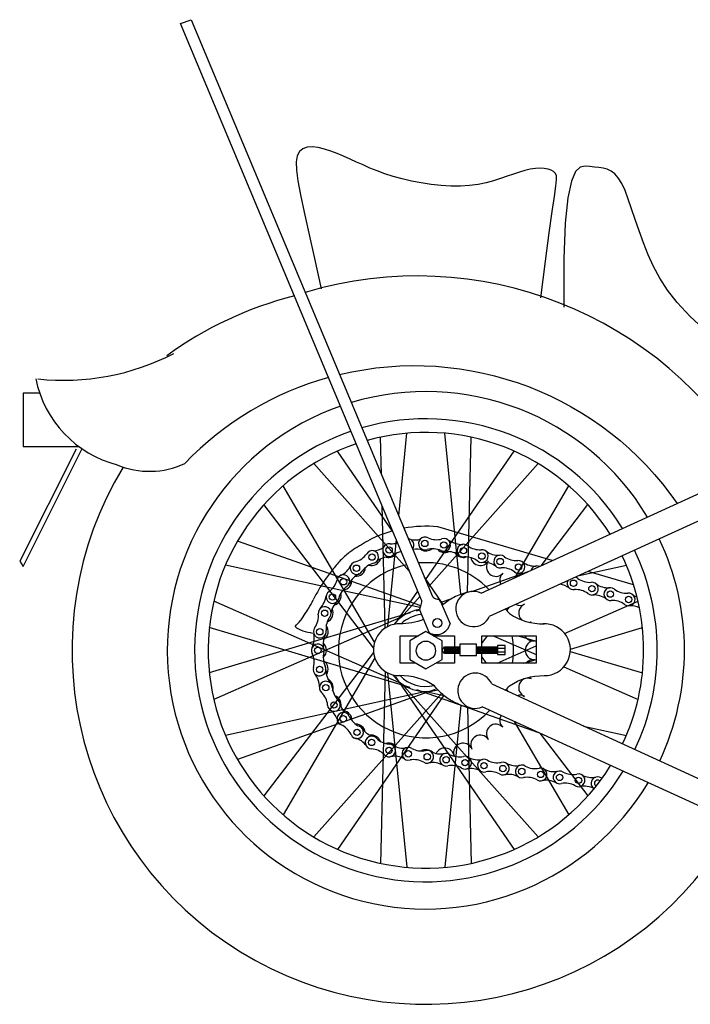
# Model space of a CAD drawing. Extents: x 149 to 250, y -977 to -912.
# Tile 92 of 156: x 238.904 to 239.495, y -963.582 to -962.714. Entities that reach past the tile are written whole.
import ezdxf

# ---------------------------------------------------------------- set-up
doc = ezdxf.new("R2010")
doc.units = 0
doc.header["$MEASUREMENT"] = 0
doc.layers.get('0').update_dxf_attribs({"linetype": 'CONTINUOUS'})

msp = doc.modelspace()

# ---------------------------------------------------------------- linework, layer by layer
for p, q in [((239.04571, -962.71776), (239.0551, -962.71429)), ((239.25851, -963.22639), (239.04571, -962.71776)), ((239.0551, -962.71429), (239.26773, -963.22253)), ((239.1505, -962.83046), (239.14847, -962.83427)), ((239.15352, -962.82799), (239.1505, -962.83046)), ((239.15739, -962.82671), (239.15352, -962.82799)), ((239.16194, -962.82644), (239.15739, -962.82671)), ((239.16702, -962.82703), (239.16194, -962.82644)), ((239.17246, -962.82831), (239.16702, -962.82703)), ((239.17812, -962.8301), (239.17246, -962.82831)), ((239.18382, -962.83225), (239.17812, -962.8301)), ((239.18947, -962.83461), (239.18382, -962.83225)), ((239.14847, -962.83427), (239.14757, -962.83964)), ((239.14757, -962.83964), (239.14778, -962.8469)), ((239.19509, -962.83711), (239.18947, -962.83461)), ((239.20078, -962.83971), (239.19509, -962.83711)), ((239.20662, -962.84235), (239.20078, -962.83971)), ((239.2127, -962.845), (239.20662, -962.84235)), ((239.14778, -962.8469), (239.14905, -962.85643)), ((239.2191, -962.84759), (239.2127, -962.845)), ((239.22591, -962.8501), (239.2191, -962.84759)), ((239.23321, -962.85245), (239.22591, -962.8501)), ((239.33921, -962.85031), (239.33372, -962.85228)), ((239.34442, -962.84853), (239.33921, -962.85031)), ((239.34937, -962.84707), (239.34442, -962.84853)), ((239.35409, -962.84602), (239.34937, -962.84707)), ((239.35855, -962.84541), (239.35409, -962.84602)), ((239.36267, -962.8452), (239.35855, -962.84541)), ((239.3664, -962.84538), (239.36267, -962.8452)), ((239.36967, -962.84595), (239.3664, -962.84538)), ((239.37243, -962.84688), (239.36967, -962.84595)), ((239.37462, -962.84815), (239.37243, -962.84688)), ((239.37616, -962.84976), (239.37462, -962.84815)), ((239.37703, -962.85185), (239.37616, -962.84976)), ((239.39395, -962.84822), (239.39026, -962.85666)), ((239.39804, -962.84431), (239.39395, -962.84822)), ((239.40233, -962.84333), (239.39804, -962.84431)), ((239.40661, -962.8437), (239.40233, -962.84333)), ((239.41071, -962.84412), (239.40661, -962.8437)), ((239.41462, -962.8445), (239.41071, -962.84412)), ((239.41835, -962.84507), (239.41462, -962.8445)), ((239.4219, -962.84606), (239.41835, -962.84507)), ((239.42529, -962.84767), (239.4219, -962.84606)), ((239.42855, -962.85014), (239.42529, -962.84767)), ((239.43166, -962.85368), (239.42855, -962.85014)), ((239.14905, -962.85643), (239.15135, -962.86862)), ((239.24105, -962.85462), (239.23321, -962.85245)), ((239.24933, -962.85656), (239.24105, -962.85462)), ((239.25792, -962.85821), (239.24933, -962.85656)), ((239.26667, -962.85953), (239.25792, -962.85821)), ((239.27544, -962.86046), (239.26667, -962.85953)), ((239.30808, -962.85951), (239.30055, -962.86054)), ((239.31512, -962.85805), (239.30808, -962.85951)), ((239.32172, -962.85627), (239.31512, -962.85805)), ((239.3279, -962.85431), (239.32172, -962.85627)), ((239.33372, -962.85228), (239.3279, -962.85431)), ((239.37665, -962.86099), (239.37719, -962.85526)), ((239.37719, -962.85526), (239.37703, -962.85185)), ((239.39026, -962.85666), (239.38718, -962.87123)), ((239.43467, -962.85852), (239.43166, -962.85368)), ((239.43757, -962.86479), (239.43467, -962.85852)), ((239.15135, -962.86862), (239.15461, -962.88383)), ((239.28411, -962.86098), (239.27544, -962.86046)), ((239.29252, -962.86102), (239.28411, -962.86098)), ((239.30055, -962.86054), (239.29252, -962.86102)), ((239.37541, -962.87005), (239.37665, -962.86099)), ((239.44047, -962.87235), (239.43757, -962.86479)), ((239.37347, -962.88342), (239.37541, -962.87005)), ((239.38718, -962.87123), (239.38491, -962.89351)), ((239.44344, -962.88097), (239.44047, -962.87235)), ((239.15461, -962.88383), (239.15881, -962.90245)), ((239.37082, -962.90213), (239.37347, -962.88342)), ((239.44659, -962.89042), (239.44344, -962.88097)), ((239.38491, -962.89351), (239.38364, -962.92511)), ((239.45, -962.90046), (239.44659, -962.89042)), ((239.15881, -962.90245), (239.16388, -962.92487)), ((239.36746, -962.92716), (239.37082, -962.90213)), ((239.45376, -962.91088), (239.45, -962.90046)), ((239.45797, -962.92144), (239.45376, -962.91088)), ((239.16388, -962.92487), (239.16979, -962.95144)), ((239.3634, -962.95953), (239.36746, -962.92716)), ((239.38364, -962.92511), (239.3836, -962.96761)), ((239.46272, -962.93192), (239.45797, -962.92144)), ((239.4682, -962.94219), (239.46272, -962.93192)), ((239.47497, -962.95261), (239.4682, -962.94219)), ((239.48371, -962.96365), (239.47497, -962.95261)), ((239.49507, -962.97576), (239.48371, -962.96365)), ((239.50972, -962.98941), (239.49507, -962.97576)), ((239.31065, -963.21967), (239.82001, -962.98707)), ((239.87198, -962.98732), (239.31792, -963.24035)), ((238.90675, -963.04331), (238.90675, -963.09036)), ((238.92139, -963.04331), (238.90675, -963.04331)), ((239.22274, -963.11499), (239.22194, -963.08225)), ((239.23806, -963.15161), (239.24533, -963.07876)), ((239.2928, -963.22068), (239.27866, -963.07876)), ((239.2987, -963.219), (239.30204, -963.08225)), ((238.95376, -963.09271), (238.90381, -963.19149)), ((238.90675, -963.09036), (238.95586, -963.09036)), ((238.90675, -963.1962), (238.95865, -963.09271)), ((239.23317, -963.16581), (239.18402, -963.09458)), ((239.26168, -963.20805), (239.33996, -963.09458)), ((239.24768, -963.20051), (239.16305, -963.10549)), ((239.2642, -963.21409), (239.36094, -963.10549)), ((239.21669, -963.26299), (239.13608, -963.12508)), ((239.34062, -963.20598), (239.3879, -963.12508)), ((239.21579, -963.26798), (239.11922, -963.14166)), ((239.22605, -963.25042), (239.22341, -963.1425)), ((239.36363, -963.19546), (239.40476, -963.14166)), ((239.37332, -963.19105), (239.27242, -963.16123)), ((239.25747, -963.23085), (239.09578, -963.17392)), ((239.22834, -963.2491), (239.23598, -963.17253)), ((238.90381, -963.19149), (238.90675, -963.1962)), ((239.25663, -963.23247), (239.08523, -963.19507)), ((239.39712, -963.20416), (239.43876, -963.19507)), ((239.27726, -963.22972), (239.26071, -963.20573)), ((239.3025, -963.21818), (239.35226, -963.20065)), ((239.44509, -963.21226), (239.40522, -963.20048)), ((239.23494, -963.2468), (239.25493, -963.21783)), ((239.24047, -963.24074), (239.25683, -963.22237)), ((239.27534, -963.22774), (239.28497, -963.22435)), ((239.24078, -963.29955), (239.07493, -963.22677)), ((239.27501, -963.22696), (239.28329, -963.24676)), ((239.33337, -963.23504), (239.33543, -963.23234)), ((239.38432, -963.25518), (239.44906, -963.22677)), ((239.24825, -963.23713), (239.07103, -963.28997)), ((239.24078, -963.24051), (239.07493, -963.31329)), ((239.25376, -963.23534), (239.2565, -963.23437)), ((239.26484, -963.25448), (239.25656, -963.23468)), ((239.24825, -963.30293), (239.07103, -963.25009)), ((239.14675, -963.24898), (239.14799, -963.25015)), ((239.14799, -963.25015), (239.14958, -963.25118)), ((239.38938, -963.26905), (239.45295, -963.25009)), ((239.14958, -963.25118), (239.15144, -963.25208)), ((239.15144, -963.25208), (239.15349, -963.25284)), ((239.15349, -963.25284), (239.15566, -963.25349)), ((239.15566, -963.25349), (239.15786, -963.25403)), ((239.15786, -963.25403), (239.16002, -963.25447)), ((239.16002, -963.25447), (239.16206, -963.25482)), ((239.23928, -963.28126), (239.23928, -963.25726)), ((239.23928, -963.25726), (239.25557, -963.25726)), ((239.26199, -963.25355), (239.24772, -963.26179)), ((239.27626, -963.26179), (239.26199, -963.25355)), ((239.26841, -963.25726), (239.28728, -963.25726)), ((239.28728, -963.25726), (239.28728, -963.26685)), ((239.31128, -963.25726), (239.35928, -963.25726)), ((239.31128, -963.26685), (239.31128, -963.25726)), ((239.31128, -963.26394), (239.31638, -963.25726)), ((239.32138, -963.25726), (239.35928, -963.27389)), ((239.34326, -963.25726), (239.35928, -963.26204)), ((239.35928, -963.25726), (239.35928, -963.28126)), ((239.24772, -963.26179), (239.24772, -963.27827)), ((239.27626, -963.27827), (239.27626, -963.26179)), ((239.2763, -963.27), (239.27843, -963.26685)), ((239.27843, -963.26685), (239.29189, -963.26685)), ((239.27843, -963.26685), (239.27843, -963.27275)), ((239.27901, -963.26685), (239.27958, -963.27275)), ((239.2799, -963.26685), (239.28047, -963.27275)), ((239.28081, -963.26685), (239.28139, -963.27275)), ((239.28173, -963.26685), (239.2823, -963.27275)), ((239.28264, -963.26685), (239.28321, -963.27275)), ((239.28355, -963.26685), (239.28412, -963.27275)), ((239.28446, -963.26685), (239.28503, -963.27275)), ((239.28533, -963.26685), (239.2859, -963.27275)), ((239.28615, -963.26685), (239.28673, -963.27275)), ((239.28704, -963.26685), (239.28762, -963.27275)), ((239.28795, -963.26685), (239.28853, -963.27275)), ((239.28887, -963.26685), (239.28944, -963.27275)), ((239.28978, -963.26685), (239.29035, -963.27275)), ((239.29069, -963.26685), (239.29126, -963.27275)), ((239.2916, -963.26685), (239.29189, -963.26987)), ((239.29189, -963.26467), (239.29189, -963.27454)), ((239.30659, -963.26467), (239.29189, -963.26467)), ((239.30648, -963.26685), (239.30706, -963.27275)), ((239.30659, -963.27454), (239.30659, -963.26467)), ((239.30659, -963.26685), (239.32513, -963.26685)), ((239.30736, -963.26685), (239.30793, -963.27275)), ((239.30819, -963.26685), (239.30876, -963.27275)), ((239.30908, -963.26685), (239.30965, -963.27275)), ((239.30999, -963.26685), (239.31056, -963.27275)), ((239.3109, -963.26685), (239.31148, -963.27275)), ((239.31182, -963.26685), (239.31239, -963.27275)), ((239.31273, -963.26685), (239.3133, -963.27275)), ((239.31364, -963.26685), (239.31421, -963.27275)), ((239.31454, -963.26685), (239.31512, -963.27275)), ((239.31537, -963.26685), (239.31594, -963.27275)), ((239.31626, -963.26685), (239.31684, -963.27275)), ((239.31717, -963.26685), (239.31775, -963.27275)), ((239.31809, -963.26685), (239.31866, -963.27275)), ((239.319, -963.26685), (239.31957, -963.27275)), ((239.31991, -963.26685), (239.32048, -963.27275)), ((239.32082, -963.26685), (239.32139, -963.27275)), ((239.32169, -963.26685), (239.32226, -963.27275)), ((239.32251, -963.26685), (239.32309, -963.27275)), ((239.3234, -963.26685), (239.32398, -963.27275)), ((239.32431, -963.26685), (239.32489, -963.27275)), ((239.32488, -963.28126), (239.35928, -963.26617)), ((239.32513, -963.26591), (239.32513, -963.27378)), ((239.33177, -963.26591), (239.32513, -963.26591)), ((239.33177, -963.27378), (239.33177, -963.26591)), ((239.21587, -963.27197), (239.11922, -963.39841)), ((239.27843, -963.27275), (239.2763, -963.27)), ((239.27843, -963.26935), (239.27876, -963.27275)), ((239.29189, -963.27275), (239.27843, -963.27275)), ((239.28728, -963.27275), (239.28728, -963.28126)), ((239.29189, -963.27454), (239.30659, -963.27454)), ((239.32513, -963.27275), (239.30659, -963.27275)), ((239.31128, -963.28126), (239.31128, -963.27275)), ((239.31128, -963.27612), (239.31521, -963.28126)), ((239.32511, -963.26807), (239.33177, -963.26807)), ((239.32511, -963.27142), (239.33177, -963.27142)), ((239.32513, -963.27378), (239.33177, -963.27378)), ((239.38934, -963.271), (239.45295, -963.28997)), ((239.2169, -963.27671), (239.13608, -963.41498)), ((239.25291, -963.28126), (239.23928, -963.28126)), ((239.24772, -963.27827), (239.26199, -963.28651)), ((239.26199, -963.28651), (239.27626, -963.27827)), ((239.28728, -963.28126), (239.27108, -963.28126)), ((239.35928, -963.28126), (239.31128, -963.28126)), ((239.34841, -963.28126), (239.35928, -963.27802)), ((239.38369, -963.28461), (239.44906, -963.31329)), ((239.22607, -963.28863), (239.22194, -963.45781)), ((239.22824, -963.28988), (239.24533, -963.46131)), ((239.23494, -963.29326), (239.33996, -963.44548)), ((239.24047, -963.29932), (239.36094, -963.43457)), ((239.32, -963.29971), (239.57849, -963.41783)), ((239.26219, -963.30638), (239.08523, -963.34499)), ((239.27022, -963.30473), (239.09578, -963.36614)), ((239.27575, -963.30804), (239.16305, -963.43457)), ((239.27769, -963.30971), (239.18402, -963.44548)), ((239.25376, -963.30473), (239.36135, -963.3426)), ((239.2618, -963.30638), (239.27792, -963.3099)), ((239.33296, -963.30449), (239.33431, -963.30625)), ((239.2929, -963.31843), (239.27866, -963.46131)), ((239.29868, -963.3202), (239.30204, -963.45781)), ((239.53548, -963.42218), (239.31175, -963.31994)), ((239.33986, -963.33279), (239.3879, -963.41498)), ((239.40111, -963.33678), (239.43876, -963.34499)), ((239.36251, -963.34314), (239.40476, -963.39841))]:
    msp.add_line(p, q)
for points in [[(239.18595, -963.02704, -0.310414), (239.48353, -963.14067)], [(239.30092, -963.21838, 0.064679), (239.28796, -963.22276, 0.054738), (239.27817, -963.22897, 0.010521), (239.27645, -963.2304, -0.153861)], [(239.33224, -963.23381, -0.024563), (239.33564, -963.23775, 0.153861), (239.36622, -963.24671)], [(239.25996, -963.24281, -0.10206), (239.23891, -963.24671)], [(239.30092, -963.3207, -0.064679), (239.28796, -963.31631, -0.054738), (239.27817, -963.3101, -0.058326), (239.26948, -963.30132, 0.153861), (239.23891, -963.29236)], [(239.33221, -963.30529, 0.02473), (239.33564, -963.30132, -0.153861), (239.36622, -963.29236)], [(239.35473, -963.29485, 0.957166), (239.34899, -963.31062, 0.957166)]]:
    msp.add_lwpolyline(points, format="xyb")
for centre, radius in [((239.22957, -963.18169), 0.00281), ((239.26101, -963.1759), 0.00281), ((239.27783, -963.17725), 0.00281), ((239.29513, -963.18224), 0.00281), ((239.21451, -963.18792), 0.00281), ((239.31132, -963.18703), 0.00281), ((239.3275, -963.19181), 0.00281), ((239.20075, -963.1977), 0.00281), ((239.34368, -963.19659), 0.00281), ((239.18935, -963.20968), 0.00281), ((239.39223, -963.21094), 0.00281), ((239.40841, -963.21572), 0.00281), ((239.17962, -963.22305), 0.00281), ((239.4246, -963.22051), 0.00281), ((239.44078, -963.22529), 0.00281), ((239.1727, -963.23738), 0.00281), ((239.27216, -963.24608), 0.00397), ((239.16845, -963.25372), 0.00281), ((239.16673, -963.27013), 0.00281), ((239.262, -963.27038), 0.00846), ((239.16832, -963.28693), 0.00281), ((239.17371, -963.30297), 0.00281), ((239.18095, -963.31821), 0.00281), ((239.18925, -963.33044), 0.00281), ((239.20127, -963.34229), 0.00281), ((239.21417, -963.35124), 0.00281), ((239.22952, -963.35826), 0.00281), ((239.2465, -963.3613), 0.00281), ((239.26318, -963.36389), 0.00281), ((239.27985, -963.36649), 0.00281), ((239.29653, -963.36908), 0.00281), ((239.3132, -963.37168), 0.00281), ((239.32987, -963.37428), 0.00281), ((239.34655, -963.37687), 0.00281), ((239.36322, -963.37947), 0.00281), ((239.3799, -963.38206), 0.00281), ((239.39657, -963.38466), 0.00281)]:
    msp.add_circle(centre, radius)
for centre, radius, start, end in [((239.25428, -963.28391), 0.34371, 30.40347, 106.67353), ((239.22799, -963.27884), 0.33145, 104.30607, 125.91596), ((238.94257, -962.82099), 0.21108, 263.84538, 297.37832), ((239.01432, -963.01138), 0.09826, 191.43466, 255.61808), ((239.25205, -963.30043), 0.28127, 105.64944, 136.09038), ((239.26199, -963.27003), 0.228, 31.00038, 106.75403), ((239.26199, -963.27003), 0.228, 109.27564, 329.21871), ((239.26199, -963.27003), 0.204, 31.76209, 106.05109), ((239.26199, -963.27003), 0.204, 108.87179, 328.48315), ((239.26199, -963.27003), 0.192, 32.21495, 105.63325), ((239.26199, -963.27003), 0.192, 108.63191, 328.04588), ((239.26199, -963.27003), 0.312, 148.8351, 322.3134), ((239.01822, -963.03907), 0.07326, 247.06391, 295.1995), ((239.26199, -963.27003), 0.1093, 84.52304, 100.21663), ((239.24327, -963.22903), 0.06424, 112.21373, 120.72853), ((239.27553, -963.30804), 0.14958, 106.63663, 112.21373), ((239.24584, -963.1772), 0.00563, 321.40682, 84.0003), ((239.2523, -963.15451), 0.01828, 259.1996, 284.56469), ((239.26115, -963.17589), 0.00563, 60.71672, 290.11351), ((239.27133, -963.15428), 0.01828, 246.01532, 285.31198), ((239.27797, -963.17724), 0.00563, 242.05059, 108.77964), ((239.26199, -963.27003), 0.228, 334.71648, 25.5013), ((239.48316, -963.63259), 0.53371, 120.72853, 122.47774), ((239.21433, -963.16412), 0.01828, 274.795, 303.67904), ((239.22957, -963.18169), 0.00563, 80.71672, 310.11351), ((239.23175, -963.1579), 0.01828, 266.01532, 287.20957), ((239.25379, -963.19919), 0.01828, 72.01053, 100.52653), ((239.26199, -963.17403), 0.0084, 241.10001, 308.90408), ((239.26776, -963.19884), 0.01828, 65.51826, 104.81491), ((239.29336, -963.15841), 0.01828, 234.13581, 273.43246), ((239.29513, -963.18224), 0.00563, 48.83721, 278.234), ((239.30955, -963.16319), 0.01828, 234.13581, 273.43246), ((239.24998, -963.25278), 0.08855, 129.72477, 136.67143), ((239.21329, -963.20862), 0.03113, 122.47774, 129.72477), ((239.19476, -963.1745), 0.01828, 286.01532, 325.31198), ((239.2146, -963.18782), 0.00563, 282.05059, 148.77964), ((239.21399, -963.18689), 0.0084, 254.43172, 341.33651), ((239.23002, -963.20598), 0.01828, 90.65135, 129.94801), ((239.22916, -963.17982), 0.0084, 255.36645, 328.10914), ((239.24364, -963.201), 0.01828, 100.31674, 124.81491), ((239.27866, -963.17549), 0.0084, 222.67051, 295.4514), ((239.28069, -963.20129), 0.01828, 53.63874, 92.9354), ((239.29483, -963.17982), 0.0084, 213.45959, 288.25393), ((239.29687, -963.20607), 0.01828, 53.63874, 92.9354), ((239.30999, -963.18689), 0.0084, 190.66349, 327.49251), ((239.31132, -963.18703), 0.00563, 230.17108, 96.90013), ((239.32573, -963.16798), 0.01828, 234.13581, 273.43246), ((239.3275, -963.19181), 0.00563, 48.83721, 278.234), ((239.34191, -963.17276), 0.01828, 234.13581, 273.43246), ((239.26199, -963.27003), 0.192, 334.58046, 25.67815), ((239.26199, -963.27003), 0.204, 334.63114, 25.61227), ((239.2548, -963.25732), 0.09517, 136.67143, 143.37177), ((239.26199, -963.27003), 0.07721, 102.53402, 316.7732), ((239.17921, -963.18747), 0.01828, 295.79034, 335.087), ((239.20085, -963.1976), 0.00563, 100.71672, 330.11351), ((239.20028, -963.19649), 0.0084, 264.72601, 355.48251), ((239.22067, -963.21094), 0.01828, 105.51826, 144.81491), ((239.26199, -963.27003), 0.07721, 43.90688, 94.88076), ((239.31306, -963.21085), 0.01828, 53.63874, 92.9354), ((239.3237, -963.19649), 0.0084, 142.50749, 317.49251), ((239.32924, -963.21563), 0.01828, 53.63874, 92.9354), ((239.34368, -963.19659), 0.00563, 230.17108, 96.90013), ((239.35809, -963.17754), 0.01828, 234.13581, 273.43246), ((239.35987, -963.20138), 0.00563, 67.27098, 161.8454), ((239.404, -963.36824), 0.28108, 143.37177, 145.78236), ((239.1892, -963.20916), 0.00563, 302.05059, 168.77964), ((239.21093, -963.21921), 0.01828, 115.29328, 154.58993), ((239.33553, -963.20832), 0.0084, 132.50749, 204.41606), ((239.34542, -963.22042), 0.01828, 80.42808, 92.9354), ((239.39223, -963.21094), 0.00563, 48.83721, 71.92966), ((239.40664, -963.19189), 0.01828, 234.13581, 273.43246), ((239.26188, -963.27159), 0.10921, 145.78236, 149.65006), ((239.166, -963.20343), 0.01828, 306.01532, 345.31198), ((239.20281, -963.2288), 0.01828, 125.51826, 164.81491), ((239.18845, -963.20832), 0.0084, 274.49315, 5.38302), ((239.37779, -963.22998), 0.01828, 53.63874, 82.27712), ((239.39223, -963.21094), 0.00563, 157.18671, 278.234), ((239.40841, -963.21572), 0.00563, 230.17108, 96.90013), ((239.42283, -963.19667), 0.01828, 234.13581, 273.43246), ((239.4246, -963.22051), 0.00563, 48.83721, 278.234), ((239.28996, -963.28803), 0.14175, 149.65006, 153.89143), ((239.15575, -963.22019), 0.01828, 315.08597, 354.38262), ((239.17962, -963.22305), 0.00563, 120.71672, 350.11351), ((239.17885, -963.22203), 0.0084, 285.23853, 15.85206), ((239.27387, -963.21689), 0.00833, 222.60374, 256.38147), ((239.30387, -963.23367), 0.01556, 64.17006, 334.59233), ((239.39397, -963.23477), 0.01828, 53.63874, 92.9354), ((239.41016, -963.23955), 0.01828, 53.63874, 92.9354), ((239.43901, -963.20146), 0.01828, 234.13581, 273.43246), ((239.44078, -963.22529), 0.00563, 230.17108, 96.90013), ((239.45519, -963.20624), 0.01828, 234.13581, 247.41529), ((239.10316, -963.19936), 0.06489, 327.04214, 328.66027), ((239.07898, -963.18463), 0.09321, 328.66027, 333.89143), ((239.17271, -963.23725), 0.00563, 322.05059, 188.77964), ((239.19645, -963.24001), 0.01828, 134.5889, 173.88556), ((239.26078, -963.2337), 0.00433, 142.76302, 192.99462), ((239.25018, -963.22679), 0.00833, 329.02564, 2.80337), ((239.27135, -963.22928), 0.00433, 32.41249, 82.64409), ((239.34513, -963.22203), 0.0084, 244.1314, 297.49251), ((239.3522, -963.2372), 0.0084, 112.50749, 226.75337), ((239.42634, -963.24433), 0.01828, 53.63874, 92.9354), ((239.44252, -963.24911), 0.01828, 64.81482, 92.9354), ((239.12389, -963.22098), 0.03571, 320.18511, 326.62601), ((238.33438, -962.70091), 0.98112, 326.62601, 327.04214), ((239.14895, -963.2398), 0.01828, 326.01532, 5.31198), ((239.19221, -963.25106), 0.01828, 145.51826, 184.81491), ((239.17178, -963.2372), 0.0084, 292.36952, 25.76784), ((239.26199, -963.27003), 0.03635, 98.74272, 141.10285), ((239.26199, -963.27003), 0.03635, 98.74272, 141.10285), ((239.26199, -963.27003), 0.03192, 97.01327, 133.10151), ((239.26199, -963.27003), 0.03192, 97.01327, 133.10151), ((239.07088, -963.1768), 0.10472, 316.42517, 320.18511), ((239.16846, -963.25358), 0.00563, 140.71672, 10.11351), ((239.16745, -963.25336), 0.0084, 301.47262, 37.16253), ((239.23858, -963.26952), 0.02284, 86.79082, 270.02487), ((239.27117, -963.2437), 0.0125, 239.57345, 345.83366), ((239.35653, -963.25336), 0.0084, 102.50749, 109.9656), ((239.3522, -963.2372), 0.0084, 280.0824, 287.49251), ((239.36655, -963.26952), 0.02284, 269.97513, 93.20918), ((239.14523, -963.25951), 0.01828, 333.46016, 12.75682), ((239.18964, -963.26469), 0.01828, 153.95723, 187.89226), ((239.26199, -963.27003), 0.07721, 3.72704, 9.5186), ((239.35653, -963.25336), 0.0084, 207.67768, 277.49251), ((239.16673, -963.27013), 0.00563, 342.05059, 208.77964), ((239.16599, -963.27003), 0.0084, 311.00384, 50.02409), ((239.26199, -963.27003), 0.07721, 351.63591, 3.72704), ((239.35799, -963.27003), 0.0084, 92.50749, 267.49251), ((239.14528, -963.28066), 0.01828, 346.01532, 25.31198), ((239.18978, -963.27644), 0.01828, 165.51826, 204.81491), ((239.16832, -963.28693), 0.00563, 160.71672, 30.11351), ((239.16745, -963.2867), 0.0084, 324.62907, 59.13818), ((239.35653, -963.2867), 0.0084, 82.50749, 139.64953), ((239.14986, -963.30217), 0.01828, 359.42994, 38.72659), ((239.19218, -963.28774), 0.01828, 178.93287, 218.22953), ((239.26199, -963.27003), 0.03635, 216.38845, 286.77942), ((239.26199, -963.27003), 0.03635, 216.38845, 286.77942), ((239.26199, -963.27003), 0.03192, 224.37351, 283.04545), ((239.26199, -963.27003), 0.03192, 224.37351, 283.04545), ((239.30562, -963.30565), 0.01556, 22.4391, 293.22613), ((239.17371, -963.30297), 0.00563, 2.05059, 228.77964), ((239.17178, -963.30286), 0.0084, 342.34266, 63.26016), ((239.35598, -963.2688), 0.04735, 212.056, 215.19378), ((239.35653, -963.2867), 0.0084, 239.47698, 257.49251), ((239.15715, -963.3202), 0.01828, 6.01532, 45.31198), ((239.19753, -963.30101), 0.01828, 185.51826, 224.81491), ((239.17885, -963.31803), 0.0084, 349.93476, 70.34816), ((239.34513, -963.31803), 0.0084, 62.50749, 107.69166), ((239.18095, -963.31821), 0.00563, 180.71672, 50.11351), ((239.20412, -963.31277), 0.01828, 193.4724, 221.81823), ((239.16678, -963.33736), 0.01828, 22.84428, 53.26612), ((239.18925, -963.33044), 0.00563, 22.05059, 248.77964), ((239.18845, -963.33174), 0.0084, 357.75452, 84.67087), ((239.21096, -963.32045), 0.01828, 205.51826, 244.81491), ((239.33553, -963.33174), 0.0084, 149.66373, 227.49251), ((239.17958, -963.3523), 0.01828, 26.01532, 65.31198), ((239.20127, -963.34229), 0.00563, 200.71672, 70.11351), ((239.20028, -963.34357), 0.0084, 10.5038, 91.11921), ((239.3237, -963.34357), 0.0084, 42.50749, 217.49251), ((239.22076, -963.32844), 0.01828, 215.4259, 250.07464), ((239.21417, -963.35124), 0.00563, 42.05059, 268.77964), ((239.21399, -963.35317), 0.0084, 21.08667, 98.60683), ((239.30999, -963.35317), 0.0084, 32.50749, 207.49251), ((239.19476, -963.36504), 0.01828, 35.92297, 75.21963), ((239.23116, -963.33443), 0.01828, 225.51826, 264.81491), ((239.22952, -963.35826), 0.00563, 220.71672, 90.11351), ((239.22916, -963.36024), 0.0084, 36.03068, 106.31807), ((239.24159, -963.33791), 0.01828, 241.75216, 281.04881), ((239.29483, -963.36024), 0.0084, 22.50749, 197.49251), ((239.21256, -963.37508), 0.01828, 46.01532, 85.31198), ((239.2465, -963.3613), 0.00563, 56.45356, 285.85035), ((239.25826, -963.34051), 0.01828, 241.75216, 281.04881), ((239.26199, -963.36603), 0.0084, 46.80924, 120.32389), ((239.26318, -963.36389), 0.00563, 237.78743, 104.51648), ((239.27494, -963.3431), 0.01828, 241.75216, 281.04881), ((239.27866, -963.36457), 0.0084, 12.50749, 154.60362), ((239.27985, -963.36649), 0.00563, 56.45356, 285.85035), ((239.29161, -963.3457), 0.01828, 241.75216, 281.04881), ((239.23437, -963.38172), 0.01828, 61.25509, 100.55175), ((239.25139, -963.38468), 0.01828, 61.25509, 100.55175), ((239.26806, -963.38728), 0.01828, 61.25509, 100.55175), ((239.28474, -963.38987), 0.01828, 61.25509, 100.55175), ((239.29653, -963.36908), 0.00563, 237.78743, 104.51648), ((239.30829, -963.34829), 0.01828, 241.75216, 281.04881), ((239.3132, -963.37168), 0.00563, 56.45356, 285.85035), ((239.32496, -963.35089), 0.01828, 241.75216, 281.04881), ((239.32987, -963.37428), 0.00563, 237.78743, 104.51648), ((239.34163, -963.35348), 0.01828, 241.75216, 281.04881), ((239.34655, -963.37687), 0.00563, 56.45356, 285.85035), ((239.30141, -963.39247), 0.01828, 61.25509, 100.55175), ((239.31808, -963.39506), 0.01828, 61.25509, 100.55175), ((239.33476, -963.39766), 0.01828, 61.25509, 100.55175), ((239.35831, -963.35608), 0.01828, 241.75216, 281.04881), ((239.36322, -963.37947), 0.00563, 237.78743, 104.51648), ((239.37498, -963.35867), 0.01828, 241.75216, 281.04881), ((239.3799, -963.38206), 0.00563, 56.45356, 285.85035), ((239.39166, -963.36127), 0.01828, 241.75216, 281.04881), ((239.39657, -963.38466), 0.00563, 237.78743, 104.51648), ((239.40833, -963.36387), 0.01828, 241.75216, 281.04881), ((239.35143, -963.40025), 0.01828, 61.25509, 100.55175), ((239.36811, -963.40285), 0.01828, 61.25509, 100.55175), ((239.38478, -963.40545), 0.01828, 61.25509, 100.55175), ((239.41335, -963.38723), 0.00563, 56.45356, 237.22448), ((239.41335, -963.38723), 0.00281, 40.97794, 243.52183), ((239.42511, -963.36644), 0.01828, 241.75216, 244.60864), ((239.40145, -963.40804), 0.01828, 61.25509, 100.55175)]:
    msp.add_arc(centre, radius, start, end)

doc.saveas('drawing.dxf')
